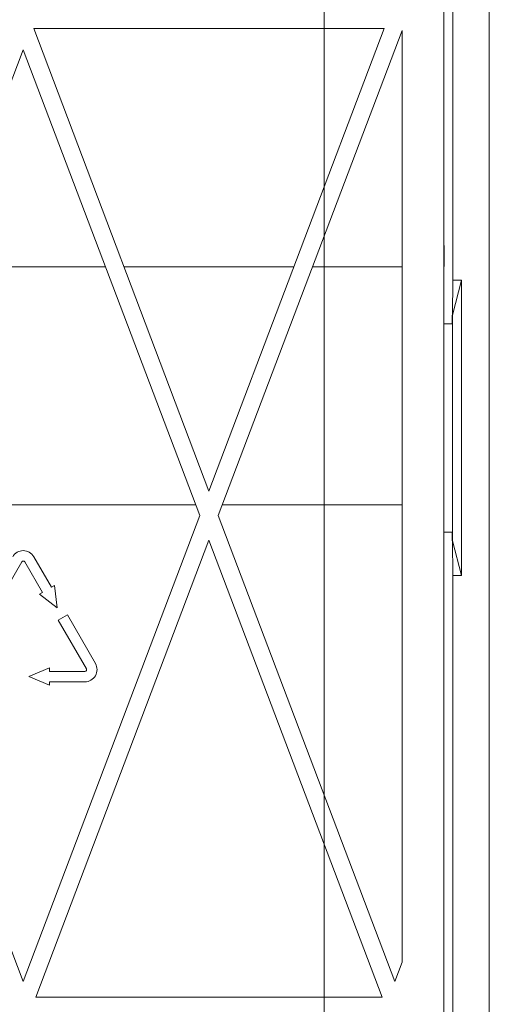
# Model space of a CAD drawing. Header units: millimetres. Extents: x -420 to 420, y -297 to 297.
# Tile 127 of 197: x 184 to 211, y -27 to 30. Entities that reach past the tile are written whole.
import ezdxf

# ---------------------------------------------------------------- set-up
doc = ezdxf.new("R2010")
doc.units = ezdxf.units.MM
doc.header["$MEASUREMENT"] = 0
doc.layers.add('layer 1', color=7, linetype='Continuous')

msp = doc.modelspace()

# ---------------------------------------------------------------- linework, layer by layer
at = {"layer": 'layer 1', "color": 7, "lineweight": 9}
for points in [[(201.2331, -150.8257), (201.2331, -150.8257), (201.2331, 53.7657), (201.2331, 53.7657)], [(210.7773, -154.342), (210.7773, -154.342), (210.7773, 43.5749), (210.7773, 43.5749)], [(208.6676, 14.4399), (208.6676, 14.4399), (208.6676, 42.4697), (208.6676, 42.4697)], [(208.1451, -152.8351), (208.1451, -152.8351), (208.1451, 42.0679), (208.1451, 42.0679)], [(204.7052, 29.0074), (204.7052, 29.0074), (184.4333, 29.0074), (184.4333, 29.0074)], [(194.5692, 2.2511), (194.5692, 2.2511), (184.4333, 29.0074), (184.4333, 29.0074)], [(194.5692, 2.2511), (194.5692, 2.2511), (204.7052, 29.0074), (204.7052, 29.0074)], [(195.1063, 0.833), (195.1063, 0.833), (205.734, 28.8872), (205.734, 28.8872)], [(205.734, -24.9958), (205.734, -24.9958), (205.734, 28.8872), (205.734, 28.8872)], [(173.62, 0.833), (173.62, 0.833), (183.8261, 27.7747), (183.8261, 27.7747)], [(194.0322, 0.833), (194.0322, 0.833), (183.8261, 27.7747), (183.8261, 27.7747)], [(208.1711, 16.4492), (208.1711, 16.4492), (208.1451, 16.4492), (208.1451, 16.4492)], [(208.1711, 16.4492), (208.1711, 16.4492), (208.1711, 15.2436), (208.1711, 15.2436)], [(188.5799, 15.2256), (188.5799, 15.2256), (179.0721, 15.2256), (179.0721, 15.2256)], [(199.4842, 15.2256), (199.4842, 15.2256), (189.6543, 15.2256), (189.6543, 15.2256)], [(205.734, 15.2256), (205.734, 15.2256), (200.5586, 15.2256), (200.5586, 15.2256)], [(208.1451, 15.2436), (208.1451, 15.2436), (208.1711, 15.2436), (208.1711, 15.2436)], [(208.6465, 12.4306), (208.6465, 12.4306), (208.6676, 14.4399), (208.6676, 14.4399)], [(209.1699, 14.4399), (209.1699, 14.4399), (208.6465, 12.4306), (208.6465, 12.4306)], [(208.6676, 14.4399), (208.6676, 14.4399), (209.1699, 14.4399), (209.1699, 14.4399)], [(209.1699, -2.6392), (209.1699, -2.6392), (209.1699, 14.4399), (209.1699, 14.4399)], [(208.6256, 12.4306), (208.6256, 12.4306), (208.6465, 12.4306), (208.6465, 12.4306)], [(208.6256, 11.9282), (208.6256, 11.9282), (208.6256, 12.4306), (208.6256, 12.4306)], [(208.6465, 12.4306), (208.6465, 12.4306), (208.6465, -0.63), (208.6465, -0.63)], [(208.6465, 11.9282), (208.6465, 11.9282), (208.1451, 11.9282), (208.1451, 11.9282)], [(193.794, 1.4618), (193.794, 1.4618), (173.8581, 1.4618), (173.8581, 1.4618)], [(205.734, 1.4618), (205.734, 1.4618), (195.3446, 1.4618), (195.3446, 1.4618)], [(173.62, 0.833), (173.62, 0.833), (183.8261, -26.1085), (183.8261, -26.1085)], [(183.8261, -26.1085), (183.8261, -26.1085), (194.0322, 0.833), (194.0322, 0.833)], [(205.3126, -26.1085), (205.3126, -26.1085), (195.1063, 0.833), (195.1063, 0.833)], [(208.6465, -0.1276), (208.6465, -0.1276), (208.1451, -0.1276), (208.1451, -0.1276)], [(208.6256, -0.63), (208.6256, -0.63), (208.6256, -0.1276), (208.6256, -0.1276)], [(184.5535, -27.0241), (184.5535, -27.0241), (194.5692, -0.585), (194.5692, -0.585)], [(204.5851, -27.0241), (204.5851, -27.0241), (194.5692, -0.585), (194.5692, -0.585)], [(208.6465, -0.63), (208.6465, -0.63), (208.6256, -0.63), (208.6256, -0.63)], [(208.6676, -2.6392), (208.6676, -2.6392), (208.6465, -0.63), (208.6465, -0.63)], [(208.6465, -0.63), (208.6465, -0.63), (209.1699, -2.6392), (209.1699, -2.6392)], [(185.4564, -3.3135), (185.4564, -3.3135), (184.4351, -1.5447), (184.4351, -1.5447)], [(182.1149, -4.6591), (182.1149, -4.6591), (183.7391, -1.8461), (183.7391, -1.8461)], [(183.9131, -1.8461), (183.9131, -1.8461), (184.9344, -3.6149), (184.9344, -3.6149)], [(208.6676, -108.128), (208.6676, -108.128), (208.6676, -2.6392), (208.6676, -2.6392)], [(209.1699, -2.6392), (209.1699, -2.6392), (208.6676, -2.6392), (208.6676, -2.6392)], [(185.6304, -3.2131), (185.6304, -3.2131), (185.4564, -3.3135), (185.4564, -3.3135)], [(185.7983, -4.5084), (185.7983, -4.5084), (185.6304, -3.2131), (185.6304, -3.2131)], [(184.9344, -3.6149), (184.9344, -3.6149), (184.7604, -3.7155), (184.7604, -3.7155)], [(184.7604, -3.7155), (184.7604, -3.7155), (185.7983, -4.5084), (185.7983, -4.5084)], [(186.3781, -4.9104), (186.3781, -4.9104), (185.8561, -5.2118), (185.8561, -5.2118)], [(188.0022, -7.7234), (188.0022, -7.7234), (186.3781, -4.9104), (186.3781, -4.9104)], [(185.8561, -5.2118), (185.8561, -5.2118), (187.4802, -8.0248), (187.4802, -8.0248)], [(185.3506, -7.9745), (185.3506, -7.9745), (184.145, -8.4769), (184.145, -8.4769)], [(184.145, -8.4769), (184.145, -8.4769), (185.3506, -8.9792), (185.3506, -8.9792)], [(185.3506, -8.1755), (185.3506, -8.1755), (185.3506, -7.9745), (185.3506, -7.9745)], [(187.3931, -8.1755), (187.3931, -8.1755), (185.3506, -8.1755), (185.3506, -8.1755)], [(185.3506, -8.7783), (185.3506, -8.7783), (187.3931, -8.7783), (187.3931, -8.7783)], [(185.3506, -8.9792), (185.3506, -8.9792), (185.3506, -8.7783), (185.3506, -8.7783)], [(205.734, -24.9958), (205.734, -24.9958), (205.3126, -26.1085), (205.3126, -26.1085)], [(184.5535, -27.0241), (184.5535, -27.0241), (204.5851, -27.0241), (204.5851, -27.0241)]]:
    msp.add_open_spline(points, degree=3, dxfattribs=at)
for points in [[(184.4351, -1.5447), (184.3095, -1.3271), (184.0772, -1.1932), (183.8261, -1.1932), (183.8261, -1.1932), (183.5747, -1.1932), (183.3426, -1.3271), (183.2171, -1.5447)], [(183.9131, -1.8461), (183.895, -1.815), (183.8618, -1.796), (183.8261, -1.796), (183.8261, -1.796), (183.7901, -1.796), (183.757, -1.815), (183.7391, -1.8461)], [(187.3931, -8.7783), (187.6446, -8.7783), (187.8766, -8.6442), (188.0022, -8.4266), (188.0022, -8.4266), (188.1278, -8.2091), (188.1278, -7.941), (188.0022, -7.7234)], [(187.3931, -8.1755), (187.4291, -8.1755), (187.4623, -8.1562), (187.4802, -8.1252), (187.4802, -8.1252), (187.4981, -8.0941), (187.4981, -8.0557), (187.4802, -8.0248)]]:
    msp.add_open_spline(points, degree=3, knots=[0, 0, 0, 0, 0.3333333, 0.3333333, 0.3333333, 0.3333333, 1, 1, 1, 1], dxfattribs=at)

doc.saveas('drawing.dxf')
